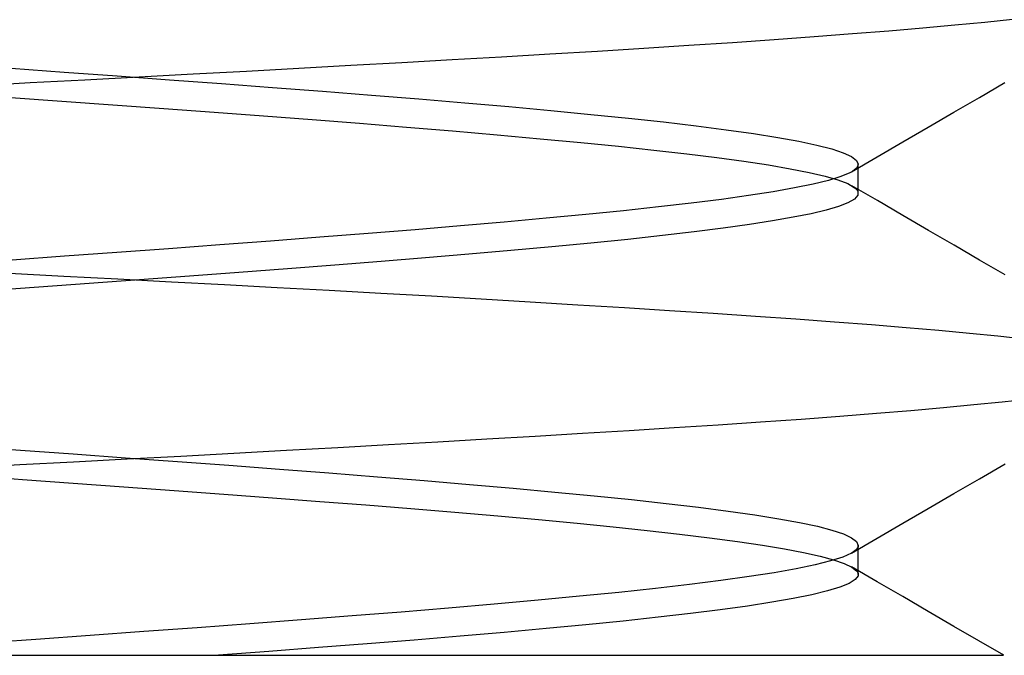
# Model space of a CAD drawing. Header units: millimetres. Extents: x 0 to 93, y 0 to 191.
# Tile 136 of 148: x 85.6 to 86.892, y 184.8 to 185.634. Entities that reach past the tile are written whole.
import ezdxf

# ---------------------------------------------------------------- set-up
doc = ezdxf.new("R2010")
doc.units = ezdxf.units.MM
doc.layers.add('MAIN-2', color=7, linetype='Continuous')

msp = doc.modelspace()

# ---------------------------------------------------------------- linework, layer by layer
at = {"layer": 'MAIN-2'}
for p, q in [((86.9022, 185.6337), (86.8658, 185.63)), ((86.9022, 185.6337), (86.8658, 185.63)), ((86.7399, 185.6188), (86.6924, 185.615)), ((86.7399, 185.6188), (86.6924, 185.615)), ((86.7847, 185.6226), (86.7399, 185.6188)), ((86.7847, 185.6226), (86.7399, 185.6188)), ((86.8266, 185.6263), (86.7847, 185.6226)), ((86.8266, 185.6263), (86.7847, 185.6226)), ((86.8658, 185.63), (86.8266, 185.6263)), ((86.8658, 185.63), (86.8266, 185.6263)), ((86.5897, 185.6074), (86.5348, 185.6035)), ((86.5897, 185.6074), (86.5348, 185.6035)), ((86.6423, 185.6112), (86.5897, 185.6074)), ((86.6423, 185.6112), (86.5897, 185.6074)), ((86.6924, 185.615), (86.6423, 185.6112)), ((86.6924, 185.615), (86.6423, 185.6112)), ((86.4187, 185.5959), (86.358, 185.5921)), ((86.4187, 185.5959), (86.358, 185.5921)), ((86.4778, 185.5997), (86.4187, 185.5959)), ((86.4778, 185.5997), (86.4187, 185.5959)), ((86.5348, 185.6035), (86.4778, 185.5997)), ((86.5348, 185.6035), (86.4778, 185.5997)), ((86.1671, 185.5809), (86.1012, 185.5772)), ((86.1671, 185.5809), (86.1012, 185.5772)), ((86.2319, 185.5847), (86.1671, 185.5809)), ((86.2319, 185.5847), (86.1671, 185.5809)), ((86.2956, 185.5884), (86.2319, 185.5847)), ((86.2956, 185.5884), (86.2319, 185.5847)), ((86.358, 185.5921), (86.2956, 185.5884)), ((86.358, 185.5921), (86.2956, 185.5884)), ((85.5889, 185.5699), (85.6585, 185.5649)), ((85.5889, 185.5699), (85.6585, 185.5649)), ((85.9663, 185.5697), (85.8974, 185.5659)), ((85.9663, 185.5697), (85.8974, 185.5659)), ((86.0343, 185.5735), (85.9663, 185.5697)), ((86.0343, 185.5735), (85.9663, 185.5697)), ((86.1012, 185.5772), (86.0343, 185.5735)), ((86.1012, 185.5772), (86.0343, 185.5735)), ((85.6855, 185.5545), (85.6137, 185.5507)), ((85.6855, 185.5545), (85.6137, 185.5507)), ((85.6585, 185.5649), (85.7278, 185.5599)), ((85.6585, 185.5649), (85.7278, 185.5599)), ((85.7568, 185.5583), (85.6855, 185.5545)), ((85.7568, 185.5583), (85.6855, 185.5545)), ((85.7278, 185.5599), (85.7967, 185.5548)), ((85.7278, 185.5599), (85.7967, 185.5548)), ((85.8275, 185.5621), (85.7568, 185.5583)), ((85.8275, 185.5621), (85.7568, 185.5583)), ((85.7967, 185.5548), (85.8647, 185.5498)), ((85.7967, 185.5548), (85.8647, 185.5498)), ((85.8974, 185.5659), (85.8275, 185.5621)), ((85.8974, 185.5659), (85.8275, 185.5621)), ((85.6137, 185.5507), (85.5418, 185.5469)), ((85.6137, 185.5507), (85.5418, 185.5469)), ((85.8647, 185.5498), (85.9316, 185.5448)), ((85.8647, 185.5498), (85.9316, 185.5448)), ((85.9316, 185.5448), (85.9972, 185.5397)), ((85.9316, 185.5448), (85.9972, 185.5397)), ((86.8588, 185.5317), (86.8924, 185.5512)), ((86.8588, 185.5317), (86.8924, 185.5512)), ((85.5885, 185.5318), (85.6555, 185.5269)), ((85.5885, 185.5318), (85.6555, 185.5269)), ((85.9972, 185.5397), (86.0613, 185.5347)), ((85.9972, 185.5397), (86.0613, 185.5347)), ((86.0613, 185.5347), (86.1235, 185.5297)), ((86.0613, 185.5347), (86.1235, 185.5297)), ((86.1235, 185.5297), (86.1837, 185.5246)), ((86.1235, 185.5297), (86.1837, 185.5246)), ((86.8252, 185.5122), (86.8588, 185.5317)), ((86.8252, 185.5122), (86.8588, 185.5317)), ((85.6555, 185.5269), (85.7224, 185.522)), ((85.6555, 185.5269), (85.7224, 185.522)), ((85.7224, 185.522), (85.7891, 185.5171)), ((85.7224, 185.522), (85.7891, 185.5171)), ((85.7891, 185.5171), (85.8551, 185.5123)), ((85.7891, 185.5171), (85.8551, 185.5123)), ((86.1837, 185.5246), (86.2415, 185.5196)), ((86.1837, 185.5246), (86.2415, 185.5196)), ((86.2415, 185.5196), (86.2967, 185.5146)), ((86.2415, 185.5196), (86.2967, 185.5146)), ((85.8551, 185.5123), (85.92, 185.5074)), ((85.8551, 185.5123), (85.92, 185.5074)), ((85.92, 185.5074), (85.9836, 185.5026)), ((85.92, 185.5074), (85.9836, 185.5026)), ((85.9836, 185.5026), (86.0459, 185.4978)), ((85.9836, 185.5026), (86.0459, 185.4978)), ((86.2967, 185.5146), (86.3491, 185.5095)), ((86.2967, 185.5146), (86.3491, 185.5095)), ((86.3491, 185.5095), (86.3985, 185.5045)), ((86.3491, 185.5095), (86.3985, 185.5045)), ((86.3985, 185.5045), (86.4447, 185.4995)), ((86.3985, 185.5045), (86.4447, 185.4995)), ((86.7918, 185.4927), (86.8252, 185.5122)), ((86.7918, 185.4927), (86.8252, 185.5122)), ((86.0459, 185.4978), (86.1072, 185.4929)), ((86.0459, 185.4978), (86.1072, 185.4929)), ((86.1072, 185.4929), (86.1676, 185.4878)), ((86.1072, 185.4929), (86.1676, 185.4878)), ((86.4447, 185.4995), (86.4875, 185.4944)), ((86.4447, 185.4995), (86.4875, 185.4944)), ((86.4875, 185.4944), (86.5268, 185.4894)), ((86.4875, 185.4944), (86.5268, 185.4894)), ((86.5268, 185.4894), (86.5625, 185.4843)), ((86.5268, 185.4894), (86.5625, 185.4843)), ((86.7583, 185.4733), (86.7918, 185.4927)), ((86.7583, 185.4733), (86.7918, 185.4927)), ((86.1676, 185.4878), (86.2264, 185.4827)), ((86.1676, 185.4878), (86.2264, 185.4827)), ((86.2264, 185.4827), (86.2827, 185.4776)), ((86.2264, 185.4827), (86.2827, 185.4776)), ((86.2827, 185.4776), (86.3359, 185.4726)), ((86.2827, 185.4776), (86.3359, 185.4726)), ((86.5625, 185.4843), (86.5943, 185.4793)), ((86.5625, 185.4843), (86.5943, 185.4793)), ((86.5943, 185.4793), (86.6221, 185.4743)), ((86.5943, 185.4793), (86.6221, 185.4743)), ((86.3359, 185.4726), (86.3857, 185.4676)), ((86.3359, 185.4726), (86.3857, 185.4676)), ((86.3857, 185.4676), (86.432, 185.4627)), ((86.3857, 185.4676), (86.432, 185.4627)), ((86.6221, 185.4743), (86.6457, 185.4692)), ((86.6221, 185.4743), (86.6457, 185.4692)), ((86.6457, 185.4692), (86.6651, 185.4642)), ((86.6457, 185.4692), (86.6651, 185.4642)), ((86.6651, 185.4642), (86.6803, 185.4592)), ((86.6651, 185.4642), (86.6803, 185.4592)), ((86.7248, 185.4538), (86.7583, 185.4733)), ((86.7248, 185.4538), (86.7583, 185.4733)), ((86.432, 185.4627), (86.4749, 185.4578)), ((86.432, 185.4627), (86.4749, 185.4578)), ((86.4749, 185.4578), (86.5143, 185.4529)), ((86.4749, 185.4578), (86.5143, 185.4529)), ((86.5143, 185.4529), (86.5501, 185.448)), ((86.5143, 185.4529), (86.5501, 185.448)), ((86.6803, 185.4592), (86.6911, 185.4541)), ((86.6803, 185.4592), (86.6911, 185.4541)), ((86.6911, 185.4541), (86.6977, 185.4491)), ((86.6911, 185.4541), (86.6977, 185.4491)), ((86.6913, 185.4343), (86.7248, 185.4538)), ((86.6913, 185.4343), (86.7248, 185.4538)), ((86.5501, 185.448), (86.5823, 185.4431)), ((86.5501, 185.448), (86.5823, 185.4431)), ((86.5823, 185.4431), (86.6108, 185.4382)), ((86.5823, 185.4431), (86.6108, 185.4382)), ((86.6108, 185.4382), (86.6355, 185.4332)), ((86.6108, 185.4382), (86.6355, 185.4332)), ((86.6971, 185.4385), (86.695, 185.4366)), ((86.6971, 185.4385), (86.695, 185.4366)), ((86.6986, 185.4403), (86.6971, 185.4385)), ((86.6986, 185.4403), (86.6971, 185.4385)), ((86.6977, 185.4491), (86.6998, 185.4441)), ((86.6977, 185.4491), (86.6998, 185.4441)), ((86.6995, 185.4422), (86.6986, 185.4403)), ((86.6995, 185.4422), (86.6986, 185.4403)), ((86.6998, 185.4441), (86.6995, 185.4422)), ((86.6998, 185.4441), (86.6995, 185.4422)), ((86.6998, 185.4409), (86.6998, 185.444)), ((86.6998, 185.4409), (86.6998, 185.444)), ((86.6998, 185.4377), (86.6998, 185.4409)), ((86.6998, 185.4377), (86.6998, 185.4409)), ((86.6998, 185.4345), (86.6998, 185.4377)), ((86.6998, 185.4345), (86.6998, 185.4377)), ((86.6355, 185.4332), (86.6564, 185.4283)), ((86.6355, 185.4332), (86.6564, 185.4283)), ((86.6564, 185.4283), (86.6733, 185.4235)), ((86.6564, 185.4283), (86.6733, 185.4235)), ((86.6771, 185.4279), (86.661, 185.4229)), ((86.6771, 185.4279), (86.661, 185.4229)), ((86.689, 185.4328), (86.6771, 185.4279)), ((86.689, 185.4328), (86.6771, 185.4279)), ((86.6923, 185.4347), (86.689, 185.4328)), ((86.6923, 185.4347), (86.689, 185.4328)), ((86.695, 185.4366), (86.6923, 185.4347)), ((86.695, 185.4366), (86.6923, 185.4347)), ((86.6998, 185.4313), (86.6998, 185.4345)), ((86.6998, 185.4313), (86.6998, 185.4345)), ((86.6998, 185.4281), (86.6998, 185.4313)), ((86.6998, 185.4281), (86.6998, 185.4313)), ((86.6998, 185.4249), (86.6998, 185.4281)), ((86.6998, 185.4249), (86.6998, 185.4281)), ((86.6998, 185.4217), (86.6998, 185.4249)), ((86.6998, 185.4217), (86.6998, 185.4249)), ((86.6164, 185.4129), (86.5882, 185.408)), ((86.6164, 185.4129), (86.5882, 185.408)), ((86.6407, 185.4179), (86.6164, 185.4129)), ((86.6407, 185.4179), (86.6164, 185.4129)), ((86.661, 185.4229), (86.6407, 185.4179)), ((86.661, 185.4229), (86.6407, 185.4179)), ((86.6733, 185.4235), (86.6861, 185.4186)), ((86.6733, 185.4235), (86.6861, 185.4186)), ((86.6861, 185.4186), (86.6948, 185.4137)), ((86.6861, 185.4186), (86.6948, 185.4137)), ((86.725, 185.3963), (86.6915, 185.4158)), ((86.725, 185.3963), (86.6915, 185.4158)), ((86.6948, 185.4137), (86.6959, 185.4128)), ((86.6948, 185.4137), (86.6959, 185.4128)), ((86.6959, 185.4128), (86.6969, 185.4118)), ((86.6959, 185.4128), (86.6969, 185.4118)), ((86.6969, 185.4118), (86.6978, 185.4109)), ((86.6969, 185.4118), (86.6978, 185.4109)), ((86.6998, 185.4185), (86.6998, 185.4217)), ((86.6998, 185.4185), (86.6998, 185.4217)), ((86.6998, 185.4154), (86.6998, 185.4185)), ((86.6998, 185.4154), (86.6998, 185.4185)), ((86.6998, 185.4122), (86.6998, 185.4154)), ((86.6998, 185.4122), (86.6998, 185.4154)), ((86.6998, 185.4091), (86.6998, 185.4122)), ((86.6998, 185.4091), (86.6998, 185.4122)), ((86.5561, 185.403), (86.5204, 185.398)), ((86.5561, 185.403), (86.5204, 185.398)), ((86.5882, 185.408), (86.5561, 185.403)), ((86.5882, 185.408), (86.5561, 185.403)), ((86.6992, 185.4033), (86.6949, 185.3983)), ((86.6992, 185.4033), (86.6949, 185.3983)), ((86.6978, 185.4109), (86.6985, 185.41)), ((86.6978, 185.4109), (86.6985, 185.41)), ((86.6985, 185.41), (86.6991, 185.4091)), ((86.6985, 185.41), (86.6991, 185.4091)), ((86.6991, 185.4091), (86.6995, 185.4082)), ((86.6991, 185.4091), (86.6995, 185.4082)), ((86.6995, 185.4082), (86.6992, 185.4033)), ((86.6995, 185.4082), (86.6992, 185.4033)), ((86.6998, 185.4059), (86.6998, 185.4091)), ((86.6998, 185.4059), (86.6998, 185.4091)), ((86.4381, 185.3881), (86.392, 185.3831)), ((86.4381, 185.3881), (86.392, 185.3831)), ((86.481, 185.3931), (86.4381, 185.3881)), ((86.481, 185.3931), (86.4381, 185.3881)), ((86.5204, 185.398), (86.481, 185.3931)), ((86.5204, 185.398), (86.481, 185.3931)), ((86.6741, 185.3886), (86.658, 185.3839)), ((86.6741, 185.3886), (86.658, 185.3839)), ((86.6864, 185.3934), (86.6741, 185.3886)), ((86.6864, 185.3934), (86.6741, 185.3886)), ((86.6949, 185.3983), (86.6864, 185.3934)), ((86.6949, 185.3983), (86.6864, 185.3934)), ((86.7586, 185.3768), (86.725, 185.3963)), ((86.7586, 185.3768), (86.725, 185.3963)), ((86.2905, 185.3732), (86.2356, 185.3682)), ((86.2905, 185.3732), (86.2356, 185.3682)), ((86.3427, 185.3781), (86.2905, 185.3732)), ((86.3427, 185.3781), (86.2905, 185.3732)), ((86.392, 185.3831), (86.3427, 185.3781)), ((86.392, 185.3831), (86.3427, 185.3781)), ((86.6148, 185.3745), (86.5877, 185.3698)), ((86.6148, 185.3745), (86.5877, 185.3698)), ((86.6382, 185.3792), (86.6148, 185.3745)), ((86.6382, 185.3792), (86.6148, 185.3745)), ((86.658, 185.3839), (86.6382, 185.3792)), ((86.658, 185.3839), (86.6382, 185.3792)), ((86.7921, 185.3573), (86.7586, 185.3768)), ((86.7921, 185.3573), (86.7586, 185.3768)), ((86.1783, 185.3632), (86.1188, 185.3582)), ((86.1783, 185.3632), (86.1188, 185.3582)), ((86.2356, 185.3682), (86.1783, 185.3632)), ((86.2356, 185.3682), (86.1783, 185.3632)), ((86.5228, 185.3601), (86.4847, 185.3553)), ((86.5228, 185.3601), (86.4847, 185.3553)), ((86.5571, 185.365), (86.5228, 185.3601)), ((86.5571, 185.365), (86.5228, 185.3601)), ((86.5877, 185.3698), (86.5571, 185.365)), ((86.5877, 185.3698), (86.5571, 185.365)), ((85.9939, 185.3483), (85.9289, 185.3433)), ((85.9939, 185.3483), (85.9289, 185.3433)), ((86.0572, 185.3533), (85.9939, 185.3483)), ((86.0572, 185.3533), (85.9939, 185.3483)), ((86.1188, 185.3582), (86.0572, 185.3533)), ((86.1188, 185.3582), (86.0572, 185.3533)), ((86.4431, 185.3504), (86.3979, 185.3455)), ((86.4431, 185.3504), (86.3979, 185.3455)), ((86.4847, 185.3553), (86.4431, 185.3504)), ((86.4847, 185.3553), (86.4431, 185.3504)), ((86.8256, 185.3379), (86.7921, 185.3573)), ((86.8256, 185.3379), (86.7921, 185.3573)), ((85.8627, 185.3383), (85.7954, 185.3333)), ((85.8627, 185.3383), (85.7954, 185.3333)), ((85.9289, 185.3433), (85.8627, 185.3383)), ((85.9289, 185.3433), (85.8627, 185.3383)), ((86.298, 185.3357), (86.2444, 185.3309)), ((86.298, 185.3357), (86.2444, 185.3309)), ((86.3494, 185.3406), (86.298, 185.3357)), ((86.3494, 185.3406), (86.298, 185.3357)), ((86.3979, 185.3455), (86.3494, 185.3406)), ((86.3979, 185.3455), (86.3494, 185.3406)), ((86.8592, 185.3184), (86.8256, 185.3379)), ((86.8592, 185.3184), (86.8256, 185.3379)), ((85.6589, 185.3234), (85.5901, 185.3184)), ((85.6589, 185.3234), (85.5901, 185.3184)), ((85.7274, 185.3284), (85.6589, 185.3234)), ((85.7274, 185.3284), (85.6589, 185.3234)), ((85.7954, 185.3333), (85.7274, 185.3284)), ((85.7954, 185.3333), (85.7274, 185.3284)), ((86.1892, 185.326), (86.1325, 185.3212)), ((86.1892, 185.326), (86.1325, 185.3212)), ((86.2444, 185.3309), (86.1892, 185.326)), ((86.2444, 185.3309), (86.1892, 185.326)), ((86.0135, 185.3115), (85.9513, 185.3068)), ((86.0135, 185.3115), (85.9513, 185.3068)), ((86.074, 185.3163), (86.0135, 185.3115)), ((86.074, 185.3163), (86.0135, 185.3115)), ((86.1325, 185.3212), (86.074, 185.3163)), ((86.1325, 185.3212), (86.074, 185.3163)), ((86.8927, 185.2989), (86.8592, 185.3184)), ((86.8927, 185.2989), (86.8592, 185.3184)), ((85.6579, 185.297), (85.5867, 185.3007)), ((85.6579, 185.297), (85.5867, 185.3007)), ((85.7288, 185.2932), (85.6579, 185.297)), ((85.7288, 185.2932), (85.6579, 185.297)), ((85.8228, 185.2972), (85.7572, 185.2924)), ((85.8228, 185.2972), (85.7572, 185.2924)), ((85.8876, 185.302), (85.8228, 185.2972)), ((85.8876, 185.302), (85.8228, 185.2972)), ((85.9513, 185.3068), (85.8876, 185.302)), ((85.9513, 185.3068), (85.8876, 185.302)), ((85.6251, 185.2828), (85.5591, 185.2779)), ((85.6251, 185.2828), (85.5591, 185.2779)), ((85.6912, 185.2876), (85.6251, 185.2828)), ((85.6912, 185.2876), (85.6251, 185.2828)), ((85.7572, 185.2924), (85.6912, 185.2876)), ((85.7572, 185.2924), (85.6912, 185.2876)), ((85.7991, 185.2895), (85.7288, 185.2932)), ((85.7991, 185.2895), (85.7288, 185.2932)), ((85.8687, 185.2858), (85.7991, 185.2895)), ((85.8687, 185.2858), (85.7991, 185.2895)), ((85.9378, 185.2821), (85.8687, 185.2858)), ((85.9378, 185.2821), (85.8687, 185.2858)), ((86.0061, 185.2784), (85.9378, 185.2821)), ((86.0061, 185.2784), (85.9378, 185.2821)), ((86.0736, 185.2746), (86.0061, 185.2784)), ((86.0736, 185.2746), (86.0061, 185.2784)), ((86.1401, 185.2708), (86.0736, 185.2746)), ((86.1401, 185.2708), (86.0736, 185.2746)), ((86.2055, 185.267), (86.1401, 185.2708)), ((86.2055, 185.267), (86.1401, 185.2708)), ((86.2696, 185.2632), (86.2055, 185.267)), ((86.2696, 185.2632), (86.2055, 185.267)), ((86.3322, 185.2594), (86.2696, 185.2632)), ((86.3322, 185.2594), (86.2696, 185.2632)), ((86.3932, 185.2557), (86.3322, 185.2594)), ((86.3932, 185.2557), (86.3322, 185.2594)), ((86.4525, 185.2519), (86.3932, 185.2557)), ((86.4525, 185.2519), (86.3932, 185.2557)), ((86.5098, 185.2482), (86.4525, 185.2519)), ((86.5098, 185.2482), (86.4525, 185.2519)), ((86.565, 185.2444), (86.5098, 185.2482)), ((86.565, 185.2444), (86.5098, 185.2482)), ((86.6181, 185.2407), (86.565, 185.2444)), ((86.6181, 185.2407), (86.565, 185.2444)), ((86.6689, 185.237), (86.6181, 185.2407)), ((86.6689, 185.237), (86.6181, 185.2407)), ((86.7172, 185.2333), (86.6689, 185.237)), ((86.7172, 185.2333), (86.6689, 185.237)), ((86.7629, 185.2296), (86.7172, 185.2333)), ((86.7629, 185.2296), (86.7172, 185.2333)), ((86.8058, 185.2259), (86.7629, 185.2296)), ((86.8058, 185.2259), (86.7629, 185.2296)), ((86.8458, 185.2222), (86.8058, 185.2259)), ((86.8458, 185.2222), (86.8058, 185.2259)), ((86.8831, 185.2184), (86.8458, 185.2222)), ((86.8831, 185.2184), (86.8458, 185.2222)), ((86.9177, 185.2147), (86.8831, 185.2184)), ((86.9177, 185.2147), (86.8831, 185.2184)), ((86.8117, 185.125), (86.8515, 185.1288)), ((86.8117, 185.125), (86.8515, 185.1288)), ((86.8515, 185.1288), (86.8886, 185.1325)), ((86.8515, 185.1288), (86.8886, 185.1325)), ((86.8886, 185.1325), (86.923, 185.1362)), ((86.8886, 185.1325), (86.923, 185.1362)), ((86.6757, 185.1136), (86.7237, 185.1174)), ((86.6757, 185.1136), (86.7237, 185.1174)), ((86.7237, 185.1174), (86.7691, 185.1212)), ((86.7237, 185.1174), (86.7691, 185.1212)), ((86.7691, 185.1212), (86.8117, 185.125)), ((86.7691, 185.1212), (86.8117, 185.125)), ((86.4587, 185.0986), (86.5163, 185.1023)), ((86.4587, 185.0986), (86.5163, 185.1023)), ((86.5163, 185.1023), (86.5718, 185.1061)), ((86.5163, 185.1023), (86.5718, 185.1061)), ((86.5718, 185.1061), (86.625, 185.1098)), ((86.5718, 185.1061), (86.625, 185.1098)), ((86.625, 185.1098), (86.6757, 185.1136)), ((86.625, 185.1098), (86.6757, 185.1136)), ((86.2762, 185.0874), (86.3384, 185.0911)), ((86.2762, 185.0874), (86.3384, 185.0911)), ((86.3384, 185.0911), (86.3993, 185.0949)), ((86.3384, 185.0911), (86.3993, 185.0949)), ((86.3993, 185.0949), (86.4587, 185.0986)), ((86.3993, 185.0949), (86.4587, 185.0986)), ((86.0173, 185.0725), (86.0836, 185.0763)), ((86.0173, 185.0725), (86.0836, 185.0763)), ((86.0836, 185.0763), (86.1487, 185.08)), ((86.0836, 185.0763), (86.1487, 185.08)), ((86.1487, 185.08), (86.2129, 185.0837)), ((86.1487, 185.08), (86.2129, 185.0837)), ((86.2129, 185.0837), (86.2762, 185.0874)), ((86.2129, 185.0837), (86.2762, 185.0874)), ((85.5319, 185.0741), (85.6009, 185.0691)), ((85.5319, 185.0741), (85.6009, 185.0691)), ((85.6009, 185.0691), (85.67, 185.0641)), ((85.6009, 185.0691), (85.67, 185.0641)), ((85.67, 185.0641), (85.7387, 185.0591)), ((85.67, 185.0641), (85.7387, 185.0591)), ((85.8112, 185.0612), (85.881, 185.065)), ((85.8112, 185.0612), (85.881, 185.065)), ((85.881, 185.065), (85.9498, 185.0688)), ((85.881, 185.065), (85.9498, 185.0688)), ((85.9498, 185.0688), (86.0173, 185.0725)), ((85.9498, 185.0688), (86.0173, 185.0725)), ((85.5298, 185.0464), (85.6, 185.0501)), ((85.5298, 185.0464), (85.6, 185.0501)), ((85.6, 185.0501), (85.6705, 185.0538)), ((85.6, 185.0501), (85.6705, 185.0538)), ((85.6705, 185.0538), (85.7409, 185.0575)), ((85.6705, 185.0538), (85.7409, 185.0575)), ((85.7387, 185.0591), (85.807, 185.0541)), ((85.7387, 185.0591), (85.807, 185.0541)), ((85.7409, 185.0575), (85.8112, 185.0612)), ((85.7409, 185.0575), (85.8112, 185.0612)), ((85.807, 185.0541), (85.8744, 185.0491)), ((85.807, 185.0541), (85.8744, 185.0491)), ((86.8589, 185.0316), (86.8925, 185.0511)), ((86.8589, 185.0316), (86.8925, 185.0511)), ((85.8744, 185.0491), (85.9407, 185.0441)), ((85.8744, 185.0491), (85.9407, 185.0441)), ((85.9407, 185.0441), (86.0057, 185.0391)), ((85.9407, 185.0441), (86.0057, 185.0391)), ((86.0057, 185.0391), (86.0692, 185.0341)), ((86.0057, 185.0391), (86.0692, 185.0341)), ((85.5363, 185.0355), (85.6035, 185.0306)), ((85.5363, 185.0355), (85.6035, 185.0306)), ((85.6035, 185.0306), (85.6703, 185.0258)), ((85.6035, 185.0306), (85.6703, 185.0258)), ((85.6703, 185.0258), (85.7366, 185.021)), ((85.6703, 185.0258), (85.7366, 185.021)), ((86.0692, 185.0341), (86.1307, 185.0291)), ((86.0692, 185.0341), (86.1307, 185.0291)), ((86.1307, 185.0291), (86.1902, 185.0241)), ((86.1307, 185.0291), (86.1902, 185.0241)), ((86.8254, 185.0121), (86.8589, 185.0316)), ((86.8254, 185.0121), (86.8589, 185.0316)), ((85.7366, 185.021), (85.8026, 185.0162)), ((85.7366, 185.021), (85.8026, 185.0162)), ((85.8026, 185.0162), (85.8678, 185.0114)), ((85.8026, 185.0162), (85.8678, 185.0114)), ((85.8678, 185.0114), (85.9316, 185.0066)), ((85.8678, 185.0114), (85.9316, 185.0066)), ((86.1902, 185.0241), (86.2473, 185.0191)), ((86.1902, 185.0241), (86.2473, 185.0191)), ((86.2473, 185.0191), (86.3018, 185.0141)), ((86.2473, 185.0191), (86.3018, 185.0141)), ((86.3018, 185.0141), (86.3536, 185.0091)), ((86.3018, 185.0141), (86.3536, 185.0091)), ((86.7918, 184.9926), (86.8254, 185.0121)), ((86.7918, 184.9926), (86.8254, 185.0121)), ((85.9316, 185.0066), (85.9938, 185.0018)), ((85.9316, 185.0066), (85.9938, 185.0018)), ((85.9938, 185.0018), (86.0542, 184.9971)), ((85.9938, 185.0018), (86.0542, 184.9971)), ((86.3536, 185.0091), (86.4024, 185.0041)), ((86.3536, 185.0091), (86.4024, 185.0041)), ((86.4024, 185.0041), (86.448, 184.9991)), ((86.4024, 185.0041), (86.448, 184.9991)), ((86.448, 184.9991), (86.4904, 184.9941)), ((86.448, 184.9991), (86.4904, 184.9941)), ((86.0542, 184.9971), (86.1133, 184.9923)), ((86.0542, 184.9971), (86.1133, 184.9923)), ((86.1133, 184.9923), (86.171, 184.9875)), ((86.1133, 184.9923), (86.171, 184.9875)), ((86.171, 184.9875), (86.2271, 184.9827)), ((86.171, 184.9875), (86.2271, 184.9827)), ((86.4904, 184.9941), (86.5292, 184.9891)), ((86.4904, 184.9941), (86.5292, 184.9891)), ((86.5292, 184.9891), (86.5644, 184.9841)), ((86.5292, 184.9891), (86.5644, 184.9841)), ((86.7583, 184.9731), (86.7918, 184.9926)), ((86.7583, 184.9731), (86.7918, 184.9926)), ((86.2271, 184.9827), (86.2806, 184.9779)), ((86.2271, 184.9827), (86.2806, 184.9779)), ((86.2806, 184.9779), (86.3311, 184.9731)), ((86.2806, 184.9779), (86.3311, 184.9731)), ((86.3311, 184.9731), (86.3785, 184.9684)), ((86.3311, 184.9731), (86.3785, 184.9684)), ((86.5644, 184.9841), (86.5957, 184.9791)), ((86.5644, 184.9841), (86.5957, 184.9791)), ((86.5957, 184.9791), (86.6231, 184.9741)), ((86.5957, 184.9791), (86.6231, 184.9741)), ((86.6231, 184.9741), (86.6463, 184.9691)), ((86.6231, 184.9741), (86.6463, 184.9691)), ((86.7247, 184.9536), (86.7583, 184.9731)), ((86.7247, 184.9536), (86.7583, 184.9731)), ((86.3785, 184.9684), (86.4231, 184.9637)), ((86.3785, 184.9684), (86.4231, 184.9637)), ((86.4231, 184.9637), (86.4654, 184.9589)), ((86.4231, 184.9637), (86.4654, 184.9589)), ((86.6463, 184.9691), (86.6655, 184.9641)), ((86.6463, 184.9691), (86.6655, 184.9641)), ((86.6655, 184.9641), (86.6805, 184.9591)), ((86.6655, 184.9641), (86.6805, 184.9591)), ((86.4654, 184.9589), (86.505, 184.954)), ((86.4654, 184.9589), (86.505, 184.954)), ((86.505, 184.954), (86.5414, 184.9491)), ((86.505, 184.954), (86.5414, 184.9491)), ((86.5414, 184.9491), (86.5742, 184.9443)), ((86.5414, 184.9491), (86.5742, 184.9443)), ((86.6805, 184.9591), (86.6913, 184.9541)), ((86.6805, 184.9591), (86.6913, 184.9541)), ((86.6912, 184.934), (86.7247, 184.9536)), ((86.6912, 184.934), (86.7247, 184.9536)), ((86.6913, 184.9541), (86.6978, 184.9491)), ((86.6913, 184.9541), (86.6978, 184.9491)), ((86.6978, 184.9491), (86.7, 184.9441)), ((86.6978, 184.9491), (86.7, 184.9441)), ((86.5742, 184.9443), (86.6031, 184.9396)), ((86.5742, 184.9443), (86.6031, 184.9396)), ((86.6031, 184.9396), (86.6283, 184.9349)), ((86.6031, 184.9396), (86.6283, 184.9349)), ((86.6283, 184.9349), (86.6498, 184.9301)), ((86.6283, 184.9349), (86.6498, 184.9301)), ((86.691, 184.934), (86.6796, 184.9288)), ((86.691, 184.934), (86.6796, 184.9288)), ((86.6937, 184.9357), (86.691, 184.934)), ((86.6937, 184.9357), (86.691, 184.934)), ((86.696, 184.9373), (86.6937, 184.9357)), ((86.696, 184.9373), (86.6937, 184.9357)), ((86.6977, 184.939), (86.696, 184.9373)), ((86.6977, 184.939), (86.696, 184.9373)), ((86.699, 184.9407), (86.6977, 184.939)), ((86.699, 184.9407), (86.6977, 184.939)), ((86.6997, 184.9424), (86.699, 184.9407)), ((86.6997, 184.9424), (86.699, 184.9407)), ((86.7, 184.9441), (86.6997, 184.9424)), ((86.7, 184.9441), (86.6997, 184.9424)), ((86.7, 184.9409), (86.7, 184.944)), ((86.7, 184.9409), (86.7, 184.944)), ((86.7, 184.9377), (86.7, 184.9409)), ((86.7, 184.9377), (86.7, 184.9409)), ((86.7, 184.9345), (86.7, 184.9377)), ((86.7, 184.9345), (86.7, 184.9377)), ((86.7, 184.9313), (86.7, 184.9345)), ((86.7, 184.9313), (86.7, 184.9345)), ((86.6637, 184.9237), (86.6433, 184.9185)), ((86.6637, 184.9237), (86.6433, 184.9185)), ((86.6498, 184.9301), (86.6675, 184.9253)), ((86.6498, 184.9301), (86.6675, 184.9253)), ((86.6796, 184.9288), (86.6637, 184.9237)), ((86.6796, 184.9288), (86.6637, 184.9237)), ((86.6675, 184.9253), (86.6815, 184.9205)), ((86.6675, 184.9253), (86.6815, 184.9205)), ((86.7, 184.9281), (86.7, 184.9313)), ((86.7, 184.9281), (86.7, 184.9313)), ((86.7, 184.9249), (86.7, 184.9281)), ((86.7, 184.9249), (86.7, 184.9281)), ((86.7, 184.9217), (86.7, 184.9249)), ((86.7, 184.9217), (86.7, 184.9249)), ((86.7, 184.9185), (86.7, 184.9217)), ((86.7, 184.9185), (86.7, 184.9217)), ((86.5898, 184.9082), (86.5567, 184.9031)), ((86.5898, 184.9082), (86.5567, 184.9031)), ((86.6186, 184.9134), (86.5898, 184.9082)), ((86.6186, 184.9134), (86.5898, 184.9082)), ((86.6433, 184.9185), (86.6186, 184.9134)), ((86.6433, 184.9185), (86.6186, 184.9134)), ((86.6815, 184.9205), (86.6917, 184.9156)), ((86.6815, 184.9205), (86.6917, 184.9156)), ((86.7248, 184.8964), (86.6912, 184.9159)), ((86.7248, 184.8964), (86.6912, 184.9159)), ((86.6917, 184.9156), (86.6978, 184.9108)), ((86.6917, 184.9156), (86.6978, 184.9108)), ((86.6978, 184.9108), (86.6987, 184.9097)), ((86.6978, 184.9108), (86.6987, 184.9097)), ((86.6987, 184.9097), (86.6993, 184.9086)), ((86.6987, 184.9097), (86.6993, 184.9086)), ((86.6993, 184.9086), (86.6997, 184.9075)), ((86.6993, 184.9086), (86.6997, 184.9075)), ((86.7, 184.9154), (86.7, 184.9185)), ((86.7, 184.9154), (86.7, 184.9185)), ((86.7, 184.9122), (86.7, 184.9154)), ((86.7, 184.9122), (86.7, 184.9154)), ((86.7, 184.909), (86.7, 184.9122)), ((86.7, 184.909), (86.7, 184.9122)), ((86.7, 184.9058), (86.7, 184.909)), ((86.7, 184.9058), (86.7, 184.909)), ((86.5197, 184.8979), (86.4787, 184.8928)), ((86.5197, 184.8979), (86.4787, 184.8928)), ((86.5567, 184.9031), (86.5197, 184.8979)), ((86.5567, 184.9031), (86.5197, 184.8979)), ((86.696, 184.8992), (86.6881, 184.8943)), ((86.696, 184.8992), (86.6881, 184.8943)), ((86.6997, 184.9041), (86.696, 184.8992)), ((86.6997, 184.9041), (86.696, 184.8992)), ((86.6997, 184.9075), (86.6999, 184.9064)), ((86.6997, 184.9075), (86.6999, 184.9064)), ((86.6999, 184.9052), (86.6997, 184.9041)), ((86.6999, 184.9052), (86.6997, 184.9041)), ((86.6999, 184.9064), (86.6999, 184.9052)), ((86.6999, 184.9064), (86.6999, 184.9052)), ((86.7583, 184.8769), (86.7248, 184.8964)), ((86.7583, 184.8769), (86.7248, 184.8964)), ((86.3858, 184.8825), (86.3344, 184.8773)), ((86.3858, 184.8825), (86.3344, 184.8773)), ((86.434, 184.8876), (86.3858, 184.8825)), ((86.434, 184.8876), (86.3858, 184.8825)), ((86.4787, 184.8928), (86.434, 184.8876)), ((86.4787, 184.8928), (86.434, 184.8876)), ((86.6595, 184.8844), (86.6391, 184.8794)), ((86.6595, 184.8844), (86.6391, 184.8794)), ((86.6758, 184.8893), (86.6595, 184.8844)), ((86.6758, 184.8893), (86.6595, 184.8844)), ((86.6881, 184.8943), (86.6758, 184.8893)), ((86.6881, 184.8943), (86.6758, 184.8893)), ((86.2799, 184.8722), (86.2226, 184.867)), ((86.2799, 184.8722), (86.2226, 184.867)), ((86.3344, 184.8773), (86.2799, 184.8722)), ((86.3344, 184.8773), (86.2799, 184.8722)), ((86.5865, 184.8695), (86.5545, 184.8645)), ((86.5865, 184.8695), (86.5545, 184.8645)), ((86.6147, 184.8744), (86.5865, 184.8695)), ((86.6147, 184.8744), (86.5865, 184.8695)), ((86.6391, 184.8794), (86.6147, 184.8744)), ((86.6391, 184.8794), (86.6147, 184.8744)), ((86.7918, 184.8574), (86.7583, 184.8769)), ((86.7918, 184.8574), (86.7583, 184.8769)), ((86.1005, 184.8567), (86.0361, 184.8516)), ((86.1005, 184.8567), (86.0361, 184.8516)), ((86.1627, 184.8619), (86.1005, 184.8567)), ((86.1627, 184.8619), (86.1005, 184.8567)), ((86.2226, 184.867), (86.1627, 184.8619)), ((86.2226, 184.867), (86.1627, 184.8619)), ((86.519, 184.8596), (86.4799, 184.8547)), ((86.519, 184.8596), (86.4799, 184.8547)), ((86.5545, 184.8645), (86.519, 184.8596)), ((86.5545, 184.8645), (86.519, 184.8596)), ((86.8254, 184.8379), (86.7918, 184.8574)), ((86.8254, 184.8379), (86.7918, 184.8574)), ((85.9698, 184.8464), (85.902, 184.8413)), ((85.9698, 184.8464), (85.902, 184.8413)), ((86.0361, 184.8516), (85.9698, 184.8464)), ((86.0361, 184.8516), (85.9698, 184.8464)), ((86.3915, 184.8449), (86.3425, 184.8399)), ((86.3915, 184.8449), (86.3425, 184.8399)), ((86.4373, 184.8498), (86.3915, 184.8449)), ((86.4373, 184.8498), (86.3915, 184.8449)), ((86.4799, 184.8547), (86.4373, 184.8498)), ((86.4799, 184.8547), (86.4373, 184.8498)), ((85.763, 184.831), (85.6923, 184.8258)), ((85.763, 184.831), (85.6923, 184.8258)), ((85.833, 184.8361), (85.763, 184.831)), ((85.833, 184.8361), (85.763, 184.831)), ((85.902, 184.8413), (85.833, 184.8361)), ((85.902, 184.8413), (85.833, 184.8361)), ((86.2904, 184.8349), (86.2354, 184.8299)), ((86.2904, 184.8349), (86.2354, 184.8299)), ((86.3425, 184.8399), (86.2904, 184.8349)), ((86.3425, 184.8399), (86.2904, 184.8349)), ((86.8581, 184.8189), (86.8254, 184.8379)), ((86.8581, 184.8189), (86.8254, 184.8379)), ((85.6212, 184.8207), (85.5501, 184.8155)), ((85.6212, 184.8207), (85.5501, 184.8155)), ((85.6923, 184.8258), (85.6212, 184.8207)), ((85.6923, 184.8258), (85.6212, 184.8207)), ((86.1176, 184.8199), (86.0556, 184.8149)), ((86.1176, 184.8199), (86.0556, 184.8149)), ((86.1777, 184.8249), (86.1176, 184.8199)), ((86.1777, 184.8249), (86.1176, 184.8199)), ((86.2354, 184.8299), (86.1777, 184.8249)), ((86.2354, 184.8299), (86.1777, 184.8249)), ((86.8908, 184.7999), (86.8581, 184.8189)), ((86.8908, 184.7999), (86.8581, 184.8189)), ((85.927, 184.805), (85.8609, 184.8)), ((85.927, 184.805), (85.8609, 184.8)), ((85.992, 184.81), (85.927, 184.805)), ((85.992, 184.81), (85.927, 184.805)), ((86.0556, 184.8149), (85.992, 184.81)), ((86.0556, 184.8149), (85.992, 184.81)), ((85.5757, 184.8), (85.6236, 184.8)), ((85.6236, 184.8), (85.6714, 184.8)), ((85.6714, 184.8), (85.7191, 184.8)), ((85.7191, 184.8), (85.7665, 184.8)), ((85.7665, 184.8), (85.8138, 184.8)), ((85.8138, 184.8), (85.8609, 184.8)), ((85.8609, 184.8), (85.9487, 184.8)), ((85.9487, 184.8), (86.0365, 184.8)), ((86.0365, 184.8), (86.1242, 184.8)), ((86.1242, 184.8), (86.2115, 184.8)), ((86.2115, 184.8), (86.2978, 184.8)), ((86.2978, 184.8), (86.381, 184.8)), ((86.381, 184.8), (86.4586, 184.8)), ((86.4586, 184.8), (86.5292, 184.8)), ((86.5292, 184.8), (86.593, 184.8)), ((86.593, 184.8), (86.6506, 184.8)), ((86.6506, 184.8), (86.7034, 184.8)), ((86.7034, 184.8), (86.7518, 184.8)), ((86.7518, 184.8), (86.795, 184.8)), ((86.795, 184.8), (86.8315, 184.8)), ((86.8315, 184.8), (86.8597, 184.8)), ((86.8597, 184.8), (86.8783, 184.8)), ((86.8783, 184.8), (86.8882, 184.8)), ((86.8882, 184.8), (86.8907, 184.8))]:
    msp.add_line(p, q, dxfattribs=at)

doc.saveas('drawing.dxf')
